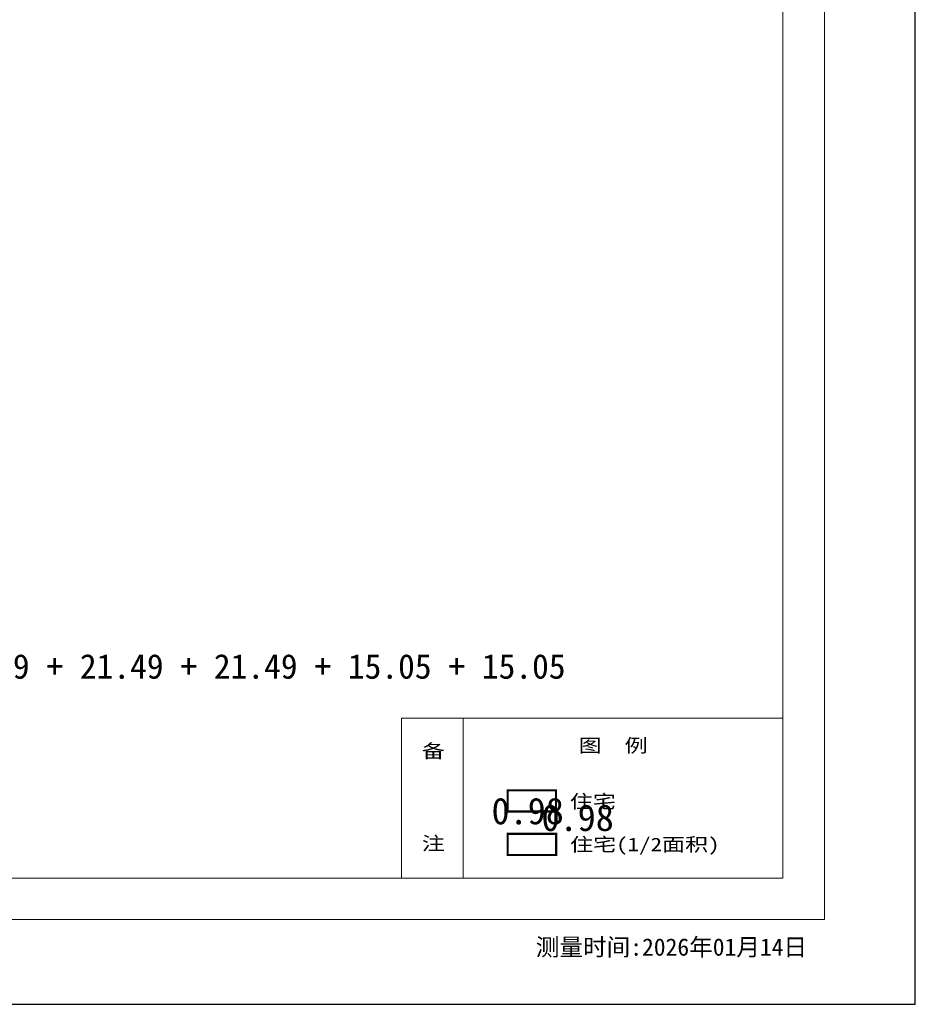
# Model space of a CAD drawing. Header units: millimetres. Extents: x 296296 to 297283, y 219875 to 220035.
# Tile 162 of 256: x 296902 to 296930, y 219974 to 220004. Entities that reach past the tile are written whole.
import ezdxf
from ezdxf.enums import TextEntityAlignment as Align

# ---------------------------------------------------------------- set-up
doc = ezdxf.new("R2010")
doc.units = ezdxf.units.MM
doc.linetypes.add('__DASH', pattern=[0.35, 0.25, -0.1])
doc.linetypes.add('DASH', pattern=[0.35, 0.25, -0.1])
for name, color, linetype in [('$计算结果', 7, 'Continuous'), ('$面积结果', 7, 'Continuous'), ('面积-住宅半面积', 1, 'Continuous'), ('面积-室外楼梯半面积', 7, 'Continuous')]:
    doc.layers.add(name, color=color, linetype=linetype)
for name, color, linetype, lineweight in [('243100', 255, 'Continuous', 9), ('A21400', 255, 'Continuous', 9), ('A67000', 255, 'Continuous', 9), ('图廓', 255, 'Continuous', 9)]:
    doc.layers.add(name, color=color, linetype=linetype, lineweight=lineweight)
doc.layers.add('打印图框', color=252, linetype='Continuous', plot=False)
doc.styles.add('dw', font='simhei.ttf')
doc.styles.add('style1', font='simhei.ttf', dxfattribs={"width": 0.75})

msp = doc.modelspace()

# ---------------------------------------------------------------- linework, layer by layer
at = {"layer": '243100', "color": 7}
for p, q in [((296914.136, 219982.647), (296914.136, 219977.714)), ((296914.136, 219982.647), (296925.907, 219982.647)), ((296916.038, 219982.647), (296916.038, 219977.714))]:
    msp.add_line(p, q, dxfattribs=at)
at = {"layer": 'A21400', "color": 7}
for p, q in [((296927.19, 220031.365), (296927.19, 219976.432)), ((296925.907, 220030.083), (296925.907, 219977.714)), ((296925.907, 219977.714), (296853.233, 219977.714)), ((296927.19, 219976.432), (296851.951, 219976.432))]:
    msp.add_line(p, q, dxfattribs=at)
at = {"layer": '打印图框', "color": 6, "ltscale": 0.5}
msp.add_lwpolyline([(296847.93, 219973.815), (296929.996, 219973.815), (296929.996, 220034.605), (296847.93, 220034.605)], close=True, dxfattribs=at)
at = {"layer": '面积-住宅半面积', "linetype": 'DASH', "const_width": 0.065}
msp.add_lwpolyline([(296917.418, 219979.079), (296918.913, 219979.079), (296918.913, 219978.421), (296917.418, 219978.421)], close=True, dxfattribs=at)
at = {"layer": '面积-室外楼梯半面积', "color": 1, "ltscale": 2, "const_width": 0.065}
msp.add_lwpolyline([(296917.412, 219980.424), (296918.907, 219980.424), (296918.907, 219979.766), (296917.412, 219979.766)], close=True, dxfattribs=at)

# ---------------------------------------------------------------- texts
at = {"layer": '$计算结果', "insert": (296858.188, 219982.934), "char_height": 0.759873, "width": 61.54974, "attachment_point": 4, "style": 'dw'}
msp.add_mtext('  住宅计容面积：149.62 + 149.61 + 146.27 + 146.27 + 36.61 + 36.61 + 0.5*(21.49 + 21.49 + 21.49 + 21.49 + 15.05 + 15.05 + 15.05 + 15.05) = 738.07平方米\\P本层计容建筑面积：738.07 = 738.07平方米', dxfattribs=at)
at = {"layer": '$面积结果', "color": 1, "style": 'dw'}
for p in [(296916.917, 219979.372), (296918.459, 219979.165)]:
    msp.add_text('0.98', height=0.8207, dxfattribs=at).set_placement(p)
at = {"layer": 'A67000', "color": 7, "style": 'dw', "width": 1.25}
for s, p in [('备', (296914.766, 219981.427)), ('图  例', (296919.605, 219981.596)), ('注', (296914.766, 219978.573))]:
    msp.add_text(s, height=0.417, dxfattribs=at).set_placement(p)
at = {"layer": '图廓', "color": 7, "style": 'style1', "width": 1}
msp.add_text('测量时间:2026年01月14日', height=0.53437, dxfattribs=at).set_placement((296922.47, 219975.594), align=Align.MIDDLE)
at = {"layer": '面积-住宅半面积', "color": 1, "linetype": '__DASH', "ltscale": 2, "style": 'dw', "width": 1.25}
msp.add_text('住宅(1/2面积)', height=0.417, dxfattribs=at).set_placement((296919.34, 219978.541))
at = {"layer": '面积-室外楼梯半面积', "color": 1, "linetype": '__DASH', "ltscale": 0.01, "style": 'dw', "width": 1.25}
msp.add_text('住宅', height=0.417, dxfattribs=at).set_placement((296919.334, 219979.866))

doc.saveas('drawing.dxf')
